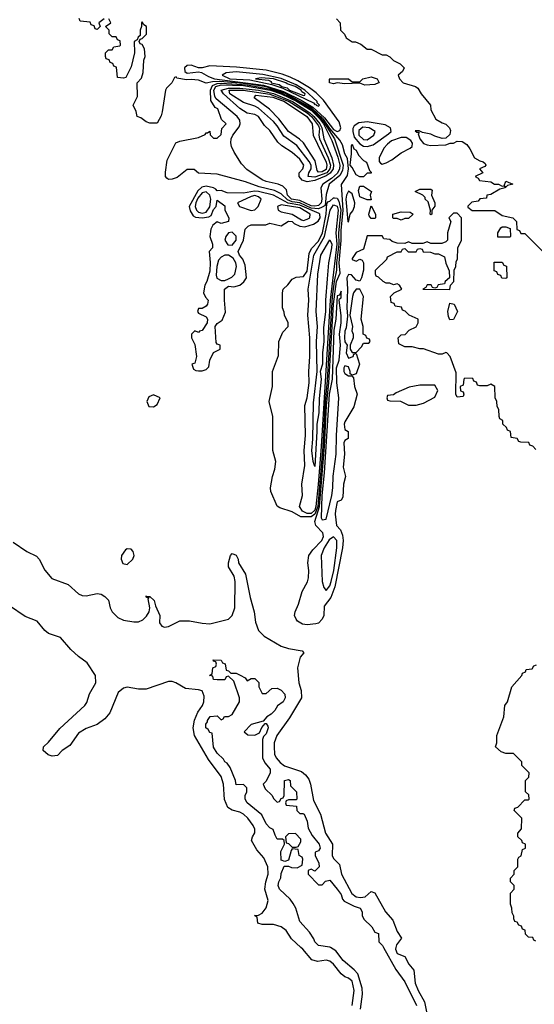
# Model space of a CAD drawing. Header units: inches. Extents: x 2792272 to 2951639, y 860504 to 1033803.
# Tile 63 of 209: x 2823176 to 2825921, y 1019697 to 1024946. Entities that reach past the tile are written whole.
import ezdxf

# ---------------------------------------------------------------- set-up
doc = ezdxf.new("R2010")
doc.units = ezdxf.units.IN
doc.header["$MEASUREMENT"] = 0
doc.layers.add('C8021', color=7, linetype='Continuous')
doc.layers.add('C8022', color=7, linetype='Continuous')

msp = doc.modelspace()

# ---------------------------------------------------------------- linework, layer by layer
at = {"layer": 'C8021', "color": 4}
for points, elevation in [([(2824949.7, 1019690), (2824959.8, 1019770), (2824950, 1019819.5), (2824930, 1019836.3), (2824910, 1019843.6), (2824890, 1019858.4), (2824850, 1019911.6), (2824830, 1019927.3), (2824810, 1019931.6), (2824764.8, 1019924.8), (2824733.8, 1019933.8), (2824686, 1019990), (2824675.4, 1020000)], 8), ([(2824994.7, 1019670), (2825005.4, 1019750), (2825003.3, 1019783.3), (2824979.1, 1019859.1), (2824960.6, 1019880.6), (2824902, 1019930), (2824861.6, 1019981.6), (2824833.1, 1020000)], 4), ([(2825116.4, 1020000), (2825182.4, 1019882.4), (2825230, 1019817.3), (2825292.9, 1019690)], 4), ([(2825183.2, 1020000), (2825181.3, 1019990), (2825190, 1019968.2), (2825231.1, 1019951.1), (2825252, 1019910), (2825278, 1019878), (2825286.3, 1019810), (2825300.8, 1019770), (2825334.6, 1019710), (2825350, 1019638.8)], 8)]:
    msp.add_lwpolyline(points, dxfattribs=dict(at, elevation=elevation))
at = {"layer": 'C8022', "color": 4}
for points, elevation in [([(2823626, 1024950), (2823598, 1024930), (2823606, 1024910), (2823590, 1024894), (2823578, 1024898), (2823572.7, 1024912.7), (2823558, 1024918), (2823552.7, 1024932.7), (2823498, 1024938), (2823492.7, 1024952.7)], 12), ([(2825930, 1022654), (2825912.7, 1022672.7), (2825898, 1022678), (2825891.6, 1022691.6), (2825850, 1022694), (2825838, 1022698), (2825830, 1022714), (2825798, 1022718), (2825794, 1022750), (2825778, 1022758), (2825772.7, 1022772.7), (2825754, 1022790), (2825754, 1022810), (2825738, 1022818), (2825734, 1022830), (2825732.7, 1022867.3), (2825723.6, 1022883.6), (2825722, 1022910), (2825712, 1022930), (2825711.1, 1022991.1), (2825690, 1023002), (2825670, 1022994), (2825630, 1022994), (2825618, 1022998), (2825612.7, 1023012.7), (2825598, 1023018), (2825592.7, 1023032.7), (2825550, 1023034), (2825546, 1023030), (2825542, 1022998), (2825526, 1022990), (2825527.3, 1022967.3), (2825542, 1022962), (2825546, 1022950), (2825542, 1022938), (2825510, 1022934), (2825502, 1022950), (2825503.6, 1023063.6), (2825472, 1023150), (2825454, 1023170), (2825448.4, 1023171.6), (2825430, 1023162), (2825410, 1023162), (2825330, 1023192), (2825310, 1023192), (2825270, 1023202), (2825230, 1023202), (2825198, 1023218), (2825194, 1023250), (2825210, 1023266), (2825231.6, 1023268.4), (2825254, 1023290), (2825291.1, 1023308.9), (2825302, 1023330), (2825302, 1023350), (2825254, 1023370), (2825232.7, 1023392.7), (2825218, 1023398), (2825212.7, 1023412.7), (2825178, 1023418), (2825172.7, 1023432.7), (2825158, 1023438), (2825154, 1023470), (2825174, 1023490), (2825214, 1023510), (2825202, 1023530), (2825190, 1023538), (2825170, 1023532), (2825150, 1023542), (2825130, 1023542), (2825114, 1023550), (2825090, 1023574), (2825078, 1023578), (2825074, 1023590), (2825074, 1023610), (2825134, 1023670), (2825138, 1023682), (2825190, 1023708), (2825210, 1023708), (2825218, 1023722), (2825230, 1023726), (2825248.9, 1023708.9), (2825290, 1023708), (2825298, 1023722), (2825310, 1023726), (2825322, 1023722), (2825328.4, 1023708.4), (2825367.3, 1023707.3), (2825390, 1023698), (2825410, 1023698), (2825442, 1023682), (2825448.4, 1023648.4), (2825467.3, 1023607.3), (2825468, 1023570), (2825446, 1023550), (2825442, 1023538), (2825408.4, 1023531.6), (2825402, 1023518), (2825390, 1023514), (2825378, 1023518), (2825371.6, 1023531.6), (2825350, 1023532), (2825342, 1023518), (2825326, 1023510), (2825470, 1023508), (2825474, 1023530), (2825492, 1023550), (2825494, 1023610), (2825502, 1023630), (2825503.6, 1023656.4), (2825512, 1023670), (2825514, 1023730), (2825532, 1023770), (2825532, 1023890), (2825510, 1023914), (2825490, 1023914), (2825466, 1023890), (2825475.3, 1023870), (2825458, 1023810), (2825458, 1023770), (2825450, 1023762), (2825427.3, 1023752.7), (2825410, 1023752), (2825370, 1023752), (2825350, 1023762), (2825327.3, 1023752.7), (2825270, 1023752), (2825250, 1023762), (2825230, 1023752), (2825190, 1023754), (2825163.6, 1023763.6), (2825150, 1023774), (2825118, 1023778), (2825110, 1023794), (2825030, 1023794), (2825010, 1023722), (2824970, 1023704.7), (2824950, 1023672), (2824950, 1023668), (2824970, 1023659), (2824990, 1023669), (2825003.1, 1023663.1), (2825009.2, 1023649.2), (2825009.3, 1023610), (2824999.3, 1023570), (2824990, 1023551.3), (2824970, 1023558), (2824946, 1023586), (2824930, 1023587.3), (2824920.5, 1023570), (2824924.8, 1023510), (2824920.7, 1023410), (2824925.4, 1023365.4), (2824917.2, 1023302.8), (2824910, 1023284.7), (2824907.9, 1023250), (2824910, 1023229.2), (2824923.7, 1023210), (2824917.2, 1023170), (2824930, 1023142), (2824954, 1023150), (2824958, 1023162), (2824970, 1023166), (2824989.4, 1023110), (2824970, 1023058), (2824950, 1023051.3), (2824938, 1023058), (2824938.8, 1023070), (2824930, 1023096), (2824910, 1023100.7), (2824904.2, 1023090), (2824904.7, 1023070), (2824910, 1023059.3), (2824930, 1023048), (2824947.3, 1023047.3), (2824956.4, 1023036.4), (2824962, 1022990), (2824975.3, 1022950), (2824958, 1022882), (2824910, 1022802), (2824907.6, 1022790), (2824910, 1022762), (2824928, 1022750), (2824927.3, 1022712.7), (2824910, 1022702), (2824905.2, 1022690), (2824909.4, 1022630), (2824901.2, 1022561.2), (2824913.2, 1022510), (2824902.7, 1022470), (2824900.2, 1022399.8), (2824890, 1022384.7), (2824870, 1022376), (2824860.9, 1022330), (2824859, 1022310), (2824866, 1022250), (2824886.9, 1022226.9), (2824898.2, 1022198.2), (2824901.4, 1022170), (2824898, 1022130), (2824857.5, 1021922.5), (2824835, 1021865), (2824800.5, 1021819.5), (2824797.7, 1021770), (2824789.8, 1021750), (2824770.5, 1021729.5), (2824755.6, 1021724.4), (2824710, 1021720.6), (2824683.8, 1021723.8), (2824658.7, 1021738.7), (2824650.3, 1021750), (2824642.4, 1021770), (2824646, 1021790), (2824663.8, 1021830), (2824682, 1021898), (2824710.7, 1021949.3), (2824716, 1021970), (2824718.8, 1022010), (2824713, 1022050), (2824719.1, 1022090), (2824740.3, 1022119.7), (2824787.7, 1022170), (2824796.5, 1022190), (2824793.4, 1022210), (2824756.4, 1022250), (2824750.2, 1022270.3), (2824775.6, 1022350), (2824802, 1022670), (2824812.8, 1022890), (2824825.5, 1023010), (2824850.1, 1023430.1), (2824865.6, 1023550), (2824885.9, 1023594.1), (2824880.3, 1023650), (2824891.2, 1023768.8), (2824890, 1023822), (2824901.7, 1023930), (2824892.2, 1024067.8), (2824924.2, 1024115.8), (2824929.3, 1024150), (2824925.2, 1024205.3), (2824910, 1024230.8), (2824898, 1024278), (2824884.5, 1024304.5), (2824830, 1024366.3), (2824796.2, 1024416.2), (2824735.2, 1024475.2), (2824593.2, 1024553.2), (2824490, 1024587.8), (2824390, 1024604.4), (2824243, 1024617), (2824204.5, 1024615.5), (2824170, 1024608), (2824130, 1024623.8), (2824090, 1024628), (2824065.5, 1024625.5), (2824013.7, 1024633.7), (2824010, 1024642), (2824002, 1024638), (2823988, 1024610), (2823959, 1024581), (2823954, 1024570), (2823935.3, 1024455.3), (2823930, 1024434), (2823910, 1024394), (2823870, 1024394), (2823850, 1024402), (2823822, 1024422), (2823802, 1024430), (2823796.9, 1024456.9), (2823782, 1024490), (2823803.6, 1024536.4), (2823802, 1024610), (2823825.4, 1024634.6), (2823835.3, 1024664.7), (2823838, 1024730), (2823844.7, 1024750), (2823842, 1024790), (2823830, 1024814), (2823818, 1024818), (2823814, 1024830), (2823818, 1024842), (2823830, 1024846), (2823851.6, 1024868.4), (2823852, 1024910), (2823838, 1024918), (2823830, 1024934), (2823826, 1024930), (2823826, 1024910), (2823818, 1024890), (2823818, 1024862), (2823807.3, 1024852.7), (2823802, 1024838), (2823786, 1024830), (2823788, 1024770), (2823770, 1024694), (2823742, 1024638), (2823730, 1024634), (2823698, 1024638), (2823692.7, 1024692.7), (2823678, 1024698), (2823672.7, 1024712.7), (2823658, 1024718), (2823652.7, 1024732.7), (2823638, 1024738), (2823634, 1024750), (2823634, 1024770), (2823650, 1024786), (2823670, 1024786), (2823678, 1024802), (2823710, 1024806), (2823714, 1024810), (2823712.7, 1024832.7), (2823698, 1024838), (2823690, 1024854), (2823670, 1024854), (2823654, 1024870), (2823654, 1024890), (2823634, 1024910), (2823662, 1024930), (2823652, 1024950)], 12), ([(2824866, 1024950), (2824886, 1024930), (2824888, 1024890), (2824908.4, 1024868.4), (2824918, 1024850), (2824950, 1024828), (2824967.3, 1024827.3), (2824996.4, 1024816.4), (2825030, 1024788), (2825050, 1024788), (2825110, 1024758), (2825130, 1024758), (2825150, 1024748), (2825170, 1024728), (2825206, 1024710), (2825226, 1024690), (2825218, 1024670), (2825195.3, 1024650), (2825202, 1024630), (2825222, 1024610), (2825288, 1024590), (2825300.4, 1024580.4), (2825318, 1024550), (2825368, 1024490), (2825370, 1024466), (2825396.4, 1024416.4), (2825430, 1024395.3), (2825450, 1024388.7), (2825468.7, 1024370), (2825474.6, 1024354.6), (2825470, 1024334), (2825450, 1024314), (2825430, 1024312), (2825390, 1024324.7), (2825370, 1024336), (2825324.7, 1024344.7), (2825307.3, 1024352.7), (2825286, 1024354), (2825294, 1024346), (2825306, 1024346), (2825302, 1024338), (2825309.6, 1024310), (2825330, 1024286.6), (2825350, 1024278), (2825370, 1024276), (2825450, 1024278), (2825472.7, 1024287.3), (2825490, 1024288), (2825510, 1024298), (2825536.4, 1024296.4), (2825560.4, 1024280.4), (2825578, 1024258), (2825602, 1024210), (2825630, 1024194), (2825648.9, 1024188.9), (2825659, 1024179), (2825662, 1024170), (2825657.2, 1024162.8), (2825628.7, 1024150), (2825646, 1024130), (2825606, 1024110), (2825622, 1024102), (2825629.4, 1024089.4), (2825690, 1024082), (2825709.3, 1024069.3), (2825730, 1024068.7), (2825750, 1024058), (2825759.6, 1024060.4), (2825770, 1024086), (2825806, 1024070), (2825778, 1024062), (2825770, 1024054), (2825762, 1024058), (2825766, 1024050), (2825738, 1024042), (2825690, 1024014.8), (2825668, 1024010), (2825666, 1023994), (2825630, 1023991.3), (2825622, 1023978), (2825587.3, 1023972.7), (2825567.3, 1023952.7), (2825567.3, 1023947.3), (2825590, 1023928), (2825710, 1023928), (2825750, 1023902), (2825806, 1023890), (2825826, 1023870), (2825827.3, 1023827.3), (2825842, 1023822), (2825850, 1023806), (2825870, 1023806), (2825986, 1023690)], 12), ([(2823140.9, 1022160.9), (2823214, 1022110), (2823265.5, 1022085.5), (2823280.5, 1022070), (2823310, 1022010.7), (2823347.5, 1021967.5), (2823435.3, 1021935.3), (2823490, 1021885.3), (2823510, 1021875.8), (2823530, 1021874.9), (2823590, 1021887.3), (2823610, 1021882.8), (2823630, 1021871), (2823650, 1021851.3), (2823658.7, 1021810), (2823668.5, 1021788.5), (2823699.1, 1021759.1), (2823730, 1021745.3), (2823784.4, 1021735.6), (2823810, 1021735.8), (2823832.7, 1021747.3), (2823853.3, 1021766.7), (2823867, 1021790), (2823869.6, 1021810), (2823861.2, 1021858.8), (2823866, 1021866), (2823854, 1021866), (2823851.5, 1021871)], 8), ([(2823851.5, 1021871), (2823870, 1021870.6), (2823892.7, 1021850), (2823900.9, 1021820.9), (2823924, 1021770), (2823922.4, 1021730), (2823933.5, 1021713.5), (2823947.9, 1021707.9), (2823970, 1021711.8), (2824030, 1021740.3), (2824081.8, 1021741.8), (2824150, 1021728), (2824190, 1021725.3), (2824290, 1021750.3), (2824309.8, 1021770.2), (2824323.5, 1021810), (2824326, 1021950), (2824319.6, 1021979.6), (2824289.6, 1022029.6), (2824289.4, 1022050), (2824301.2, 1022090), (2824310, 1022101), (2824330, 1022091.3), (2824340.7, 1022070), (2824342.8, 1022050), (2824380.7, 1021990), (2824405.1, 1021865.1), (2824426.3, 1021790), (2824434.6, 1021734.6), (2824449, 1021689), (2824479.9, 1021659.9), (2824570, 1021606.7), (2824610, 1021593.4), (2824682, 1021582), (2824691.3, 1021571.3), (2824672.2, 1021547.8), (2824657.6, 1021490), (2824665.2, 1021410), (2824677.3, 1021370), (2824679.6, 1021330), (2824615.5, 1021224.5), (2824546.9, 1021130), (2824533.8, 1021090), (2824532.6, 1021070), (2824536.1, 1021030), (2824544, 1021010), (2824565.2, 1020985.2), (2824588.6, 1020968.6), (2824678.4, 1020938.4), (2824701, 1020921), (2824717.6, 1020897.6), (2824727.6, 1020870), (2824742.7, 1020782.7), (2824780.3, 1020710), (2824807, 1020610), (2824844.6, 1020550), (2824842, 1020490), (2824850, 1020474), (2824881.4, 1020441.4), (2824893, 1020390), (2824947.2, 1020287.2), (2824970, 1020270.3), (2824994.1, 1020265.9), (2825019.3, 1020270), (2825050, 1020298), (2825070, 1020291.3), (2825127.3, 1020190), (2825166.1, 1020146.1), (2825190, 1020084.7), (2825212, 1020050), (2825185.9, 1020014.1), (2825183.2, 1020000)], 8), ([(2824675.4, 1020000), (2824626.3, 1020046.3), (2824597, 1020090), (2824570, 1020109.5), (2824530, 1020122.7), (2824470, 1020122), (2824446, 1020130), (2824442, 1020162), (2824429, 1020170), (2824450, 1020172), (2824470, 1020182), (2824490, 1020211.3), (2824502, 1020250), (2824483, 1020310), (2824488.2, 1020350), (2824501.7, 1020390), (2824498.9, 1020430), (2824478, 1020478), (2824440.4, 1020520.4), (2824412.3, 1020570), (2824417.2, 1020590), (2824429.5, 1020610.5), (2824429.6, 1020630), (2824421.3, 1020650), (2824392.8, 1020690), (2824370.6, 1020710.6), (2824350, 1020720.9), (2824310, 1020731.1), (2824286.3, 1020746.3), (2824268.9, 1020788.9), (2824263.7, 1020870), (2824251.4, 1020911.4), (2824182.6, 1021002.6), (2824108.7, 1021130), (2824101.2, 1021170), (2824108.9, 1021211.1), (2824125.9, 1021254.1), (2824151.3, 1021290), (2824158.4, 1021310), (2824159.5, 1021339.5), (2824150, 1021368), (2824130, 1021374), (2824060.4, 1021380.4), (2824009.2, 1021410), (2823990, 1021417.4), (2823970, 1021418.3), (2823850, 1021377.7), (2823810, 1021376.9), (2823750, 1021388), (2823730, 1021382.9), (2823701.7, 1021358.3), (2823656.4, 1021250), (2823630, 1021218), (2823590, 1021189.3), (2823530, 1021166.6), (2823490, 1021142.7), (2823442.8, 1021077.2), (2823402.8, 1021050), (2823377.6, 1021022.4), (2823350, 1021019.6), (2823327.2, 1021027.2), (2823300.9, 1021050), (2823303.7, 1021070), (2823330, 1021094), (2823390, 1021167.3), (2823523.7, 1021290), (2823534.5, 1021305.5), (2823548.5, 1021351.5), (2823581.6, 1021410), (2823579.7, 1021450), (2823536.8, 1021516.8), (2823490, 1021551.2), (2823449.1, 1021589.1), (2823393.1, 1021653.1), (2823330, 1021672.8), (2823309.8, 1021689.8), (2823270, 1021739.1), (2823204.8, 1021764.8), (2823121.7, 1021821.7)], 8), ([(2824833.1, 1020000), (2824830, 1020002), (2824770, 1020009.4), (2824750, 1020029), (2824745.6, 1020045.6), (2824722, 1020082), (2824670, 1020138), (2824649, 1020210), (2824634.5, 1020234.5), (2824618, 1020258), (2824561.2, 1020310), (2824555.3, 1020330), (2824559, 1020350), (2824569.2, 1020370.8), (2824570, 1020394), (2824587.3, 1020432.7), (2824610, 1020434), (2824625.4, 1020425.4), (2824655.3, 1020424.7), (2824682, 1020438), (2824686, 1020470), (2824682, 1020482), (2824666, 1020490), (2824662, 1020522), (2824630, 1020526), (2824623.6, 1020516.4), (2824610, 1020466), (2824590, 1020458), (2824570, 1020466), (2824569.3, 1020510.7), (2824588, 1020550), (2824586, 1020570), (2824578, 1020578), (2824550, 1020578), (2824538, 1020598), (2824528.7, 1020628.7), (2824510, 1020638), (2824490, 1020659), (2824466.8, 1020706.8), (2824388.7, 1020770), (2824378, 1020790), (2824378, 1020810), (2824388, 1020830), (2824388, 1020850), (2824370, 1020868), (2824330, 1020866), (2824328, 1020890), (2824299, 1020959), (2824283.1, 1020983.1), (2824270, 1020989), (2824264, 1021004), (2824230, 1021035.3), (2824210, 1021068), (2824202, 1021142), (2824190, 1021146), (2824182, 1021162), (2824168.7, 1021170), (2824168.7, 1021190), (2824178, 1021202), (2824178, 1021210), (2824191.6, 1021231.6), (2824230, 1021234), (2824250, 1021214), (2824262, 1021218), (2824268.4, 1021231.6), (2824290, 1021232), (2824310, 1021242), (2824348, 1021310), (2824348, 1021330), (2824319, 1021419), (2824290, 1021446), (2824278, 1021442), (2824270, 1021426), (2824230, 1021426), (2824210, 1021428.7), (2824206, 1021446), (2824188, 1021450), (2824202, 1021458), (2824206, 1021490), (2824222, 1021498), (2824226, 1021510), (2824222, 1021522), (2824210, 1021526), (2824207.3, 1021532.7), (2824251.6, 1021531.6), (2824258, 1021518), (2824271.6, 1021511.6), (2824278, 1021478), (2824290, 1021474), (2824302, 1021462), (2824330, 1021462), (2824351.6, 1021451.6), (2824378, 1021438), (2824390, 1021422), (2824410, 1021434), (2824430, 1021434), (2824451.6, 1021411.6), (2824452, 1021390), (2824470, 1021354), (2824490, 1021354), (2824520.4, 1021379.6), (2824550, 1021382), (2824570, 1021372), (2824590.9, 1021350.9), (2824591.3, 1021330), (2824582, 1021310), (2824551.6, 1021288.4), (2824536.9, 1021263.1), (2824516.9, 1021243.1), (2824494, 1021230), (2824474, 1021206), (2824410, 1021188), (2824374, 1021150), (2824392.7, 1021132.7), (2824430, 1021131.3), (2824455.3, 1021144.7), (2824468, 1021172), (2824486, 1021194), (2824490, 1021194), (2824499.6, 1021179.6), (2824502, 1021170), (2824490, 1021138), (2824476, 1021124), (2824470.8, 1021109.2), (2824471, 1021010), (2824484.5, 1020984.5), (2824511.3, 1020950), (2824511.3, 1020930), (2824490, 1020886), (2824474, 1020870), (2824485.4, 1020845.4), (2824522, 1020810), (2824530, 1020794), (2824550, 1020774), (2824562, 1020778), (2824570, 1020794), (2824582, 1020798), (2824586, 1020810), (2824589.2, 1020890.8), (2824610, 1020896), (2824618, 1020890), (2824621, 1020861), (2824652, 1020830), (2824654, 1020790), (2824650, 1020786), (2824610, 1020786), (2824598, 1020782), (2824594, 1020770), (2824598, 1020758), (2824652.7, 1020752.7), (2824654, 1020730), (2824670, 1020714), (2824690, 1020714), (2824691.1, 1020711.1), (2824694, 1020710), (2824710, 1020674), (2824715.3, 1020635.3), (2824736.8, 1020596.8), (2824774, 1020550), (2824778.8, 1020530), (2824770, 1020515.3), (2824752.7, 1020507.3), (2824752, 1020490), (2824772, 1020450), (2824774, 1020430), (2824750, 1020406), (2824730, 1020418), (2824714, 1020410), (2824714, 1020390), (2824770, 1020334), (2824790, 1020334), (2824807.3, 1020352.7), (2824830, 1020358), (2824870, 1020311.3), (2824890, 1020282), (2824897.3, 1020257.3), (2824907.3, 1020247.3), (2824959.3, 1020219.3), (2824992, 1020210), (2825002, 1020190), (2825002, 1020170), (2825012, 1020150), (2825054, 1020110), (2825070, 1020082), (2825090, 1020074), (2825091.3, 1020030), (2825110.5, 1020010.5), (2825116.4, 1020000)], 4), ([(2825930, 1020034), (2825918, 1020038), (2825912.7, 1020052.7), (2825890, 1020054), (2825874, 1020070), (2825872.7, 1020092.7), (2825858, 1020098), (2825852.7, 1020112.7), (2825838, 1020118), (2825830, 1020134), (2825818, 1020138), (2825812.7, 1020152.7), (2825812.7, 1020167.3), (2825803.6, 1020183.6), (2825802, 1020210), (2825794, 1020230), (2825794, 1020290), (2825814, 1020310), (2825814, 1020330), (2825794, 1020350), (2825794, 1020370), (2825814, 1020390), (2825814, 1020410), (2825834, 1020430), (2825834, 1020470), (2825838, 1020482), (2825851.6, 1020488.4), (2825858, 1020522), (2825874, 1020530), (2825874, 1020550), (2825858, 1020558), (2825854, 1020570), (2825834, 1020590), (2825834, 1020610), (2825852.7, 1020632.7), (2825854, 1020690), (2825814, 1020730), (2825818, 1020742), (2825832.7, 1020747.3), (2825870, 1020786), (2825890, 1020786), (2825894, 1020790), (2825892.7, 1020812.7), (2825874, 1020830), (2825874, 1020890), (2825892.7, 1020907.3), (2825894, 1020930), (2825854, 1020970), (2825854, 1020990), (2825810, 1021034), (2825770, 1021034), (2825743.6, 1021043.6), (2825714, 1021070), (2825722, 1021090), (2825722, 1021130), (2825758, 1021230), (2825764.7, 1021290), (2825778, 1021310), (2825802, 1021390), (2825854, 1021450), (2825858, 1021462), (2825874, 1021470), (2825878, 1021482), (2825910, 1021486), (2825918, 1021502), (2825932.7, 1021507.3)], 12)]:
    msp.add_lwpolyline(points, dxfattribs=dict(at, elevation=elevation))
for points, elevation in [([(2824090, 1024703.5), (2824070, 1024702), (2824054.7, 1024690), (2824057.3, 1024670), (2824070, 1024661.4), (2824130, 1024667.5), (2824145.2, 1024665.2), (2824182.7, 1024642.7), (2824215.3, 1024630), (2824476.9, 1024596.9), (2824583.5, 1024563.5), (2824677.1, 1024517.1), (2824739.8, 1024479.8), (2824802.1, 1024422.1), (2824850, 1024361.3), (2824870, 1024349.4), (2824884.4, 1024355.6), (2824889, 1024370), (2824880.9, 1024400.9), (2824797.4, 1024517.4), (2824756.8, 1024556.8), (2824722.1, 1024582.1), (2824660.2, 1024620.2), (2824619.2, 1024639.2), (2824575.7, 1024655.7), (2824490, 1024676.7), (2824333.2, 1024693.2), (2824190, 1024700.2), (2824149.1, 1024689.1), (2824130, 1024688.7)], 16), ([(2824330, 1024668.8), (2824277.2, 1024662.8), (2824255.2, 1024650), (2824297.3, 1024630), (2824404.5, 1024624.5), (2824520.7, 1024600.7), (2824580.1, 1024580.1), (2824742.5, 1024502.5), (2824750, 1024494.2), (2824756.3, 1024496.3), (2824758, 1024490), (2824770, 1024484.6), (2824775.6, 1024490), (2824762.3, 1024502.3), (2824763.2, 1024510), (2824696.3, 1024570), (2824650, 1024599.1), (2824570, 1024632.6), (2824473.8, 1024653.8)], 24), ([(2824770, 1023938.2), (2824730, 1023941.9), (2824670, 1023969.1), (2824630, 1023975.3), (2824604.9, 1023984.9), (2824570, 1024018.2), (2824535.8, 1024035.8), (2824454.2, 1024054.2), (2824380.9, 1024080.9), (2824230, 1024122), (2824130, 1024128), (2824107.3, 1024147.3), (2824070, 1024148), (2824015.3, 1024104.7), (2823990, 1024095.3), (2823970, 1024094), (2823961.5, 1024101.5), (2823954, 1024110), (2823953.2, 1024133.2), (2823963.3, 1024196.7), (2824009, 1024290), (2824030, 1024298.8), (2824130, 1024317.3), (2824165.6, 1024334.4), (2824170, 1024342), (2824178, 1024342), (2824190, 1024352), (2824192, 1024332), (2824210, 1024314), (2824230, 1024314), (2824250, 1024334), (2824254.6, 1024365.4), (2824278, 1024390), (2824253.2, 1024413.2), (2824232.8, 1024470), (2824218.6, 1024478.6), (2824194.8, 1024514.8), (2824193.6, 1024570), (2824204.8, 1024595.2), (2824230, 1024606.4), (2824251.8, 1024608.2), (2824390, 1024598.7), (2824515.4, 1024575.4), (2824575, 1024555), (2824655.7, 1024515.7), (2824730.6, 1024470.6), (2824772.1, 1024432.1), (2824799.2, 1024399.2), (2824856.1, 1024310), (2824901.3, 1024170), (2824898.5, 1024141.5), (2824884.3, 1024115.7), (2824827.6, 1024070), (2824810, 1024013.2), (2824804.7, 1023955.3), (2824790, 1023946.3)], 8), ([(2824464.2, 1024635.8), (2824433.4, 1024630), (2824503.8, 1024623.8), (2824517, 1024617), (2824518, 1024610), (2824559.8, 1024599.8), (2824575.2, 1024590), (2824602.1, 1024582.1), (2824614.8, 1024570), (2824690, 1024542.6), (2824696.5, 1024543.5), (2824698.6, 1024550), (2824680.8, 1024560.8), (2824676.6, 1024570), (2824644.7, 1024590), (2824603.2, 1024603.2), (2824595.3, 1024610), (2824529.4, 1024630.6)], 28), ([(2825016.4, 1024596.4), (2824990, 1024608), (2824910, 1024604), (2824870, 1024608.7), (2824850, 1024604), (2824829.3, 1024610), (2824828.9, 1024628.9), (2824826, 1024630), (2824930, 1024631.3), (2824950, 1024614), (2824990, 1024614), (2825006, 1024630), (2825050, 1024641), (2825082, 1024630), (2825094, 1024610), (2825090, 1024609.2), (2825070, 1024601.2)], 12), ([(2824750, 1023951), (2824730, 1023954.5), (2824670, 1023981.5), (2824626.5, 1023990), (2824603.9, 1024010), (2824598.6, 1024038.6), (2824578.8, 1024058.8), (2824554, 1024070), (2824490, 1024083.1), (2824470, 1024092.5), (2824387.3, 1024147.3), (2824358.4, 1024178.4), (2824320.5, 1024239.5), (2824306.2, 1024270), (2824302.5, 1024290), (2824303.8, 1024310), (2824312.1, 1024330), (2824345.9, 1024374.1), (2824351.3, 1024390), (2824349.8, 1024410), (2824336.5, 1024430), (2824223.8, 1024523.8), (2824216.7, 1024536.7), (2824212.1, 1024570), (2824222.3, 1024590), (2824250, 1024599.1), (2824370, 1024594.5), (2824514.1, 1024570), (2824570.9, 1024550.9), (2824651.7, 1024511.7), (2824730, 1024462.9), (2824776.6, 1024416.6), (2824797.1, 1024390), (2824841.2, 1024301.2), (2824873.4, 1024213.4), (2824883.8, 1024170), (2824882.2, 1024150), (2824871.6, 1024128.4), (2824839.8, 1024100.2), (2824792.8, 1024070), (2824782.8, 1024050), (2824788.3, 1023990), (2824783.4, 1023970), (2824770, 1023956.2)], 4), ([(2824710, 1024080.7), (2824682.2, 1024090), (2824666.6, 1024110), (2824667.6, 1024130), (2824685.6, 1024150), (2824690.9, 1024170), (2824670, 1024202.4), (2824630, 1024238.7), (2824574.3, 1024274.3), (2824553.4, 1024293.4), (2824510, 1024355.1), (2824481.7, 1024381.7), (2824450, 1024429.6), (2824430, 1024439.7), (2824390, 1024448.5), (2824350, 1024472.4), (2824263.9, 1024550), (2824250.7, 1024570), (2824290, 1024581.2), (2824350, 1024580.6), (2824449, 1024570), (2824530, 1024551.8), (2824630.4, 1024510), (2824723.9, 1024450), (2824745.4, 1024430), (2824777.9, 1024390), (2824788, 1024370), (2824798.5, 1024310), (2824840.8, 1024210), (2824850.5, 1024170), (2824848, 1024150), (2824832.3, 1024127.7), (2824810, 1024113.3), (2824750, 1024088.5)], -4), ([(2824750, 1024106.4), (2824714, 1024110), (2824718.7, 1024130), (2824731.2, 1024150), (2824731.3, 1024170), (2824719.4, 1024190), (2824654.7, 1024274.7), (2824585.7, 1024325.7), (2824550, 1024380.4), (2824530, 1024402.7), (2824450, 1024474.6), (2824430, 1024485.8), (2824370, 1024504), (2824296.4, 1024550), (2824294, 1024570), (2824367.3, 1024570), (2824510.4, 1024549.6), (2824613.5, 1024510), (2824708.9, 1024450), (2824732.1, 1024430), (2824770, 1024380.7), (2824774.4, 1024365.6), (2824772.3, 1024330), (2824776, 1024310), (2824821.6, 1024210), (2824833.5, 1024170), (2824830.9, 1024150), (2824814.7, 1024130)], -8), ([(2824770, 1024133.7), (2824762.4, 1024142.4), (2824752.7, 1024192.7), (2824689.2, 1024289.2), (2824669.2, 1024309.2), (2824609.3, 1024349.3), (2824558, 1024418), (2824509.3, 1024469.3), (2824427.3, 1024530), (2824436, 1024544), (2824526.9, 1024533.1), (2824589.2, 1024510), (2824707.7, 1024430), (2824736.9, 1024390), (2824740.7, 1024330), (2824810, 1024186.4), (2824814.1, 1024170), (2824810, 1024148.1), (2824790, 1024135.2)], -12), ([(2825030, 1024401), (2824984.2, 1024395.8), (2824959.8, 1024380.2), (2824953.2, 1024366.8), (2824952.3, 1024350), (2824960.4, 1024320.4), (2824990, 1024283.9), (2825010, 1024272.6), (2825030, 1024269.3), (2825061.2, 1024278.8), (2825142.8, 1024337.2), (2825157.3, 1024350), (2825154.3, 1024370), (2825126.2, 1024386.2)], 16), ([(2825007, 1024373), (2824984.3, 1024355.7), (2824984.5, 1024330), (2825010, 1024307.1), (2825030, 1024305.5), (2825065, 1024330), (2825071.9, 1024350), (2825039.8, 1024370)], 24), ([(2825210, 1024317.8), (2825160.1, 1024299.9), (2825137.1, 1024282.9), (2825118.5, 1024261.5), (2825093.1, 1024210), (2825092.9, 1024190), (2825101.2, 1024181.2), (2825110, 1024176.5), (2825130, 1024182.5), (2825160.8, 1024199.2), (2825210, 1024236.6), (2825259, 1024261), (2825268.7, 1024270), (2825271.7, 1024288.3), (2825262.2, 1024302.2), (2825237.1, 1024317.1)], 16), ([(2825010, 1024108), (2824990, 1024108.7), (2824970, 1024119), (2824950, 1024158), (2824938, 1024170), (2824946, 1024230), (2824945.2, 1024274.8), (2824950, 1024282), (2824958, 1024258), (2824970, 1024251), (2824983, 1024223), (2825010, 1024194.8), (2825026, 1024186), (2825042, 1024142), (2825050, 1024134), (2825050, 1024128), (2825030, 1024128)], 12), ([(2824170, 1024058.3), (2824147, 1024053), (2824125.9, 1024034.1), (2824080.5, 1023950), (2824086.2, 1023926.2), (2824100.7, 1023900.7), (2824113.1, 1023893.1), (2824150, 1023890.1), (2824185, 1023895), (2824197.4, 1023902.6), (2824210, 1023933.4), (2824224.5, 1023950), (2824230, 1023984.7), (2824270, 1023954), (2824271, 1023930), (2824291.3, 1023890), (2824290.3, 1023869.7), (2824250, 1023859), (2824230, 1023869), (2824206, 1023850), (2824196, 1023830), (2824190.8, 1023790), (2824204.7, 1023750), (2824204.7, 1023730), (2824186.8, 1023710), (2824192.4, 1023652.4), (2824190, 1023606), (2824174.8, 1023550), (2824162.8, 1023530), (2824156, 1023490), (2824166.4, 1023466.4), (2824182, 1023450), (2824178, 1023430), (2824170, 1023418), (2824150, 1023406), (2824130, 1023406), (2824124.7, 1023390), (2824130, 1023382), (2824170, 1023361), (2824177.3, 1023350), (2824176, 1023330), (2824150, 1023289.2), (2824135.3, 1023284.7), (2824130, 1023278), (2824110, 1023288), (2824092, 1023270), (2824092, 1023250), (2824110, 1023214), (2824119.1, 1023150), (2824110, 1023115.3), (2824094, 1023110), (2824103.5, 1023083.5), (2824115.3, 1023075.3), (2824130, 1023074), (2824150, 1023074), (2824170, 1023081), (2824185.2, 1023094.8), (2824190, 1023131.3), (2824210, 1023171.3), (2824246, 1023190), (2824246, 1023210), (2824230, 1023215.3), (2824224.8, 1023224.8), (2824219.5, 1023310), (2824230, 1023326.8), (2824256.1, 1023343.9), (2824273.3, 1023386.7), (2824268.2, 1023450), (2824269.3, 1023510), (2824290, 1023525.5), (2824317.5, 1023522.5), (2824349.6, 1023530.4), (2824372.3, 1023547.7), (2824385.2, 1023570), (2824378, 1023638), (2824365.6, 1023670), (2824348.2, 1023690), (2824340.7, 1023710), (2824369.7, 1023770), (2824378, 1023830), (2824394.6, 1023845.4), (2824410, 1023852), (2824488.4, 1023851.6), (2824510, 1023862), (2824570, 1023847.3), (2824610, 1023871.8), (2824630, 1023870.2), (2824640.2, 1023860.2), (2824670, 1023844.9), (2824697.7, 1023842.3), (2824743.3, 1023856.7), (2824767.9, 1023872.1), (2824779.2, 1023890), (2824777.7, 1023910), (2824773.4, 1023913.4), (2824670, 1023957.8), (2824607.7, 1023967.8), (2824530, 1024010.5), (2824450, 1024029.3), (2824428.4, 1024031.6), (2824370, 1024020.3), (2824283.2, 1024023.2), (2824250, 1024035.1), (2824230, 1024033.2), (2824223, 1024043), (2824209.4, 1024050)], 12), ([(2824170, 1024029.1), (2824150, 1024022.4), (2824126.2, 1023993.8), (2824115.4, 1023970), (2824112.2, 1023950), (2824118.6, 1023930), (2824130, 1023919.3), (2824150, 1023913.7), (2824170, 1023920.1), (2824191.1, 1023948.9), (2824196.2, 1023990), (2824191, 1024011)], 16), ([(2824930, 1024031), (2824918.9, 1024010), (2824916, 1023990), (2824926, 1023870), (2824930, 1023866), (2824939.6, 1023910), (2824953.2, 1023926.8), (2824962, 1023950), (2824963.1, 1023970), (2824950, 1024017.6)], 16), ([(2825030, 1023985.2), (2824990, 1024001.6), (2824984.1, 1024035.9), (2824990, 1024058.8), (2825010, 1024058), (2825052, 1024030), (2825044.7, 1024010), (2825050, 1023986)], 12), ([(2825370, 1023906), (2825366, 1023910), (2825368, 1023930), (2825355.3, 1023975.3), (2825338, 1023990), (2825338, 1023998), (2825326, 1024010), (2825286, 1024030), (2825310, 1024042), (2825370, 1024042), (2825376.9, 1024036.9), (2825372, 1024010), (2825391.3, 1023970), (2825391.1, 1023951.1), (2825374, 1023930), (2825374, 1023910)], 12), ([(2824430, 1024009), (2824410, 1024003.7), (2824337.1, 1023970), (2824347.7, 1023950), (2824410, 1023929.4), (2824430, 1023932.2), (2824448.7, 1023950), (2824464.4, 1023990), (2824450, 1024002)], 16), ([(2824730, 1022295.3), (2824676.1, 1022296.1), (2824630, 1022323.1), (2824562.9, 1022342.9), (2824550, 1022353.2), (2824516.2, 1022430), (2824514.5, 1022450), (2824523.7, 1022510), (2824537.2, 1022550), (2824542, 1022590), (2824527, 1022650), (2824526.6, 1022830), (2824507.6, 1022910), (2824524.5, 1022990), (2824524.5, 1023070), (2824556.4, 1023156.4), (2824558, 1023230), (2824580.2, 1023279.8), (2824608, 1023310), (2824608, 1023330), (2824588, 1023370), (2824587.3, 1023387.3), (2824578, 1023410), (2824578, 1023490), (2824582, 1023510), (2824607, 1023533), (2824630, 1023562.8), (2824650, 1023574), (2824690, 1023576.3), (2824710, 1023606), (2824720.3, 1023699.7), (2824733.4, 1023726.6), (2824770, 1023765.2), (2824790.8, 1023810), (2824811.6, 1023910), (2824814.5, 1023965.5), (2824823.1, 1023976.9), (2824830, 1023977.8), (2824850, 1023996.1), (2824855.9, 1023995.9), (2824870, 1023994.6), (2824878.6, 1023978.6), (2824888.7, 1023930), (2824876.1, 1023810), (2824878.2, 1023750), (2824865.2, 1023650), (2824866.7, 1023610), (2824852.9, 1023550), (2824843.4, 1023470), (2824816.7, 1023023.3), (2824805, 1022910), (2824793.6, 1022670), (2824765.6, 1022350), (2824750, 1022310.4)], 8), ([(2824570, 1023958.5), (2824550.4, 1023950), (2824554.4, 1023930), (2824570, 1023920.8), (2824630, 1023909.3), (2824679.1, 1023879.1), (2824690, 1023876.1), (2824710, 1023881.8), (2824723.1, 1023890), (2824725.3, 1023910), (2824670, 1023943.2)], 16), ([(2824730, 1022314.2), (2824710, 1022314.2), (2824685.4, 1022325.4), (2824668.9, 1022350), (2824684.1, 1022410), (2824680.9, 1022470), (2824696.6, 1022570), (2824693.2, 1022650), (2824701.1, 1022730), (2824696.5, 1022890), (2824710, 1022930.4), (2824720.3, 1023010), (2824717.5, 1023070), (2824724.4, 1023150), (2824724, 1023250), (2824712.7, 1023370), (2824718.5, 1023450), (2824714.3, 1023510), (2824745.7, 1023690), (2824801.3, 1023790), (2824832.7, 1023930), (2824850, 1023959.7), (2824870, 1023951.3), (2824875.4, 1023930), (2824862.7, 1023810), (2824867.1, 1023750), (2824832.2, 1023450), (2824784.5, 1022670), (2824767.8, 1022467.8), (2824756.3, 1022350), (2824749.5, 1022330.5)], 4), ([(2825050, 1023886), (2825040.4, 1023900.4), (2825038, 1023910), (2825050, 1023954), (2825074, 1023910), (2825074, 1023890), (2825070, 1023886)], 12), ([(2825210, 1023878), (2825190, 1023886), (2825170, 1023886), (2825166, 1023890), (2825166, 1023910), (2825210, 1023922), (2825259.6, 1023919.6), (2825274, 1023910), (2825250, 1023886), (2825230, 1023886)], 12), ([(2825790, 1023786), (2825727.3, 1023787.3), (2825726, 1023810), (2825743.1, 1023836.9), (2825750, 1023842), (2825770, 1023842), (2825792.7, 1023832.7), (2825794, 1023790)], 12), ([(2824310, 1023812.9), (2824290, 1023809.8), (2824275.4, 1023790), (2824271, 1023770), (2824285.8, 1023745.8), (2824310, 1023743.2), (2824331.3, 1023770), (2824330, 1023791.5)], 16), ([(2824750, 1022563.7), (2824740.8, 1022590), (2824734, 1022650), (2824739.8, 1022710), (2824743.9, 1022903.9), (2824762, 1023070), (2824760.1, 1023230), (2824765.2, 1023310), (2824757, 1023390), (2824765.5, 1023590), (2824783.2, 1023690), (2824830, 1023772.6), (2824840.4, 1023750), (2824839.4, 1023730), (2824823.2, 1023650), (2824815.4, 1023564.6), (2824807, 1023450), (2824807.3, 1023390), (2824796.6, 1023303.4), (2824799.1, 1023230), (2824790.7, 1023170), (2824790.9, 1023110), (2824779.3, 1023070), (2824784, 1023030), (2824773.1, 1022926.9), (2824771.6, 1022850), (2824760.2, 1022790), (2824761.5, 1022750)], -4), ([(2824270, 1023690.7), (2824250, 1023680.7), (2824236.8, 1023663.2), (2824226.9, 1023630), (2824224.4, 1023584.4), (2824228.4, 1023568.4), (2824250, 1023554.8), (2824270, 1023556.3), (2824290, 1023564.6), (2824306.8, 1023573.2), (2824323.5, 1023590), (2824332.3, 1023630), (2824328.4, 1023650), (2824315, 1023675), (2824290, 1023689.9)], 16), ([(2825770, 1023566), (2825747.3, 1023567.3), (2825742, 1023582), (2825727.3, 1023587.3), (2825722, 1023602), (2825707.3, 1023607.3), (2825707.3, 1023652.7), (2825750, 1023654), (2825758, 1023638), (2825772.7, 1023632.7), (2825774, 1023570)], 12), ([(2824990, 1023509), (2824970, 1023509), (2824957.3, 1023490), (2824950.7, 1023470), (2824937.3, 1023370), (2824950.7, 1023310.7), (2824947.7, 1023287.7), (2824954.8, 1023270), (2824954.8, 1023250), (2824938.8, 1023210), (2824938.8, 1023190), (2824950, 1023171.3), (2824970, 1023171), (2824998.6, 1023201.4), (2825010, 1023222), (2825038, 1023222), (2825046, 1023230), (2825042, 1023242), (2825027.3, 1023247.3), (2825022, 1023262), (2825008.9, 1023268.9), (2825008.9, 1023311.1), (2824997.2, 1023350), (2825009.4, 1023470)], 12), ([(2824890, 1023498), (2824882, 1023478), (2824870, 1023474.5), (2824861.9, 1023350), (2824851.8, 1023290), (2824843.4, 1023030), (2824827.7, 1022950), (2824800.8, 1022530), (2824787.3, 1022410), (2824783.5, 1022290), (2824790, 1022279.6), (2824810, 1022283.1), (2824841.2, 1022410), (2824847.1, 1022450), (2824847.5, 1022512.5), (2824864.9, 1022630), (2824865.7, 1022730), (2824878.7, 1022930), (2824867.7, 1023010), (2824866, 1023090), (2824880.2, 1023130), (2824887, 1023210), (2824882.5, 1023270), (2824891, 1023330), (2824890.5, 1023369.5), (2824879.3, 1023450), (2824882, 1023458), (2824890, 1023462.8)], 16), ([(2825470, 1023346), (2825463.1, 1023363.1), (2825459, 1023390), (2825470, 1023434), (2825494, 1023430), (2825510.9, 1023390.9), (2825490, 1023348)], 12), ([(2825390, 1022998), (2825310, 1022998), (2825252.7, 1022987.3), (2825183.6, 1022956.4), (2825170, 1022946), (2825138, 1022942), (2825134, 1022930), (2825138, 1022918), (2825150, 1022914), (2825207.3, 1022912.7), (2825250, 1022891.3), (2825290, 1022891.3), (2825330, 1022902), (2825390, 1022934), (2825406, 1022970)], 12), ([(2823890, 1022946), (2823865.4, 1022934.6), (2823854, 1022910), (2823864.7, 1022884.7), (2823890, 1022882), (2823910, 1022894), (2823926, 1022930)], 12), ([(2824850, 1022189.8), (2824826.7, 1022173.3), (2824799.8, 1022130), (2824784, 1022090), (2824790.2, 1021950), (2824798.2, 1021918.2), (2824810, 1021902.4), (2824830, 1021927), (2824837.6, 1021950), (2824851, 1022010), (2824868.5, 1022130), (2824867.8, 1022170)], 16), ([(2823750, 1022125.2), (2823740.5, 1022119.5), (2823719.1, 1022090), (2823718, 1022070), (2823726.2, 1022046.2), (2823750, 1022040.7), (2823779.5, 1022070), (2823786.6, 1022090), (2823781.2, 1022110), (2823770, 1022124)], 12), ([(2823851.5, 1021871), (2823850, 1021874), (2823851, 1021871)], 8), ([(2824647.3, 1020607.3), (2824610, 1020606), (2824594, 1020590), (2824598, 1020558), (2824610, 1020554), (2824630, 1020534), (2824650, 1020534), (2824662, 1020538), (2824676.4, 1020563.6), (2824676.4, 1020576.4)], 4)]:
    msp.add_lwpolyline(points, close=True, dxfattribs=dict(at, elevation=elevation))

doc.saveas('drawing.dxf')
